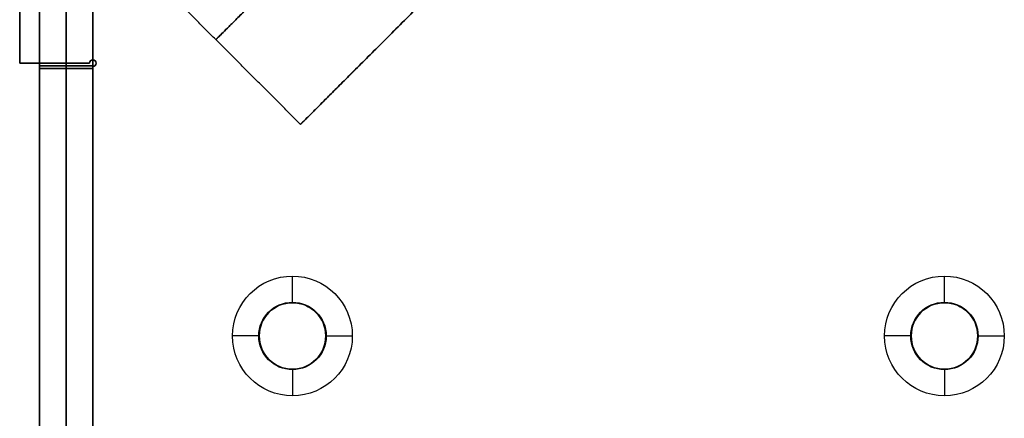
# Model space of a CAD drawing. Header units: millimetres. Extents: x -166 to 166, y -166 to 174.
# Tile 6 of 17: x -166 to -92, y 86 to 116. Entities that reach past the tile are written whole.
import ezdxf

# ---------------------------------------------------------------- set-up
doc = ezdxf.new("R2010")
doc.units = ezdxf.units.MM
doc.layers.add('Défaut', color=7, linetype='Continuous', true_color=0x000000)

msp = doc.modelspace()

# ---------------------------------------------------------------- linework, layer by layer
at = {"layer": 'Défaut'}
for p, q in [((-162, -164.1, 39.1), (-162, 173.9, 39.1)), ((-162, 171.9, 645.1), (-162, -164.1, 645.1)), ((-164, -164.1, 342.1), (-164, 155.9, 342.1)), ((-160, -164.1, 342.1), (-160, 155.9, 342.1)), ((-116.108, 136.283, 19.793), (-144.392, 107.998, 19.793)), ((-165.5, 129.6, 629.1), (-165.5, 112.6, 629.1)), ((-165.5, 129.6, 504.1), (-165.5, 112.6, 504.1)), ((-165.5, 129.6, 55.1), (-165.5, 112.6, 55.1)), ((-162, 112.4, 506.1), (-162, 130, 506.1)), ((-162, 130, 502.1), (-162, 112.4, 502.1)), ((-162, 129.6, 53.1), (-162, 112.2, 53.1)), ((-162, 112.2, 57.1), (-162, 129.6, 57.1)), ((-162, 112.2, 631.1), (-162, 129.6, 631.1)), ((-162, 129.6, 627.1), (-162, 112.2, 627.1)), ((-165.5, 112.6, 629.1), (-160.25, 112.6, 629.1)), ((-165.5, 112.6, 504.1), (-160.25, 112.6, 504.1)), ((-165.5, 112.6, 55.1), (-160.25, 112.6, 55.1)), ((-162.875, 112.6, 627.1), (-162.875, 112.6, 631.1)), ((-162.875, 112.6, 502.1), (-162.875, 112.6, 506.1)), ((-162.875, 112.6, 53.1), (-162.875, 112.6, 57.1)), ((-160.177, 112.777, 627.1), (-160.177, 112.777, 631.1)), ((-160.177, 112.777, 502.1), (-160.177, 112.777, 506.1)), ((-160.177, 112.777, 53.1), (-160.177, 112.777, 57.1)), ((-159.823, 112.777, 627.1), (-159.823, 112.777, 631.1)), ((-159.823, 112.777, 502.1), (-159.823, 112.777, 506.1)), ((-159.823, 112.777, 53.1), (-159.823, 112.777, 57.1)), ((-164, 112.4, 504.1), (-160, 112.4, 504.1)), ((-164, 112.2, 55.1), (-160, 112.2, 55.1)), ((-164, 112.2, 629.1), (-160, 112.2, 629.1)), ((-162, 112.4, 502.1), (-162, 112.4, 506.1)), ((-162, 112.2, 53.1), (-162, 112.2, 57.1)), ((-162, 112.2, 627.1), (-162, 112.2, 631.1)), ((-160, 112.35, 629.1), (-160, 4.85, 629.1)), ((-160, 112.35, 504.1), (-160, 4.85, 504.1)), ((-160, 112.35, 55.1), (-160, 4.85, 55.1)), ((-159.823, 112.423, 627.1), (-159.823, 112.423, 631.1)), ((-159.823, 112.423, 502.1), (-159.823, 112.423, 506.1)), ((-159.823, 112.423, 53.1), (-159.823, 112.423, 57.1)), ((-145, 94.6, 55.1), (-145, 96.6, 57.1)), ((-96, 94.6, 55.1), (-96, 96.6, 57.1)), ((-145, 94.6, 55.1), (-145, 94.6, 53.1)), ((-96, 94.6, 55.1), (-96, 94.6, 53.1)), ((-147.5, 92.1, 55.1), (-149.5, 92.1, 57.1)), ((-147.5, 92.1, 55.1), (-147.5, 92.1, 53.1)), ((-142.5, 92.1, 55.1), (-142.5, 92.1, 53.1)), ((-142.5, 92.1, 55.1), (-140.5, 92.1, 57.1)), ((-98.5, 92.1, 55.1), (-100.5, 92.1, 57.1)), ((-98.5, 92.1, 55.1), (-98.5, 92.1, 53.1)), ((-93.5, 92.1, 55.1), (-93.5, 92.1, 53.1)), ((-93.5, 92.1, 55.1), (-91.5, 92.1, 57.1)), ((-145, 89.6, 55.1), (-145, 87.6, 57.1)), ((-145, 89.6, 55.1), (-145, 89.6, 53.1)), ((-96, 89.6, 55.1), (-96, 87.6, 57.1)), ((-96, 89.6, 55.1), (-96, 89.6, 53.1))]:
    msp.add_line(p, q, dxfattribs=at)
for centre, radius in [((-145, 92.1, 55.135), 2.535), ((-145, 92.1, 53.1), 2.5), ((-96, 92.1, 55.135), 2.535), ((-96, 92.1, 53.1), 2.5)]:
    msp.add_circle(centre, radius, dxfattribs=at)
at = {"layer": 'Défaut', "extrusion": (0, 0, -1)}
for centre in [(145, 92.1, -54.1), (96, 92.1, -54.1)]:
    msp.add_circle(centre, 2.5, dxfattribs=at)
at = {"layer": 'Défaut'}
for centre in [(-160, 112.6, 627.1), (-160, 112.6, 629.1), (-160, 112.6, 502.1), (-160, 112.6, 504.1), (-160, 112.6, 53.1), (-160, 112.6, 55.1)]:
    msp.add_arc(centre, 0.25, 270, 180, dxfattribs=at)
at = {"layer": 'Défaut', "extrusion": (0, 0, -1)}
for centre, radius, start, end in [((160, 112.6, -631.1), 0.25, 0, 270), ((160, 112.6, -506.1), 0.25, 0, 270), ((160, 112.6, -57.1), 0.25, 0, 270), ((145, 92.1, -57.1), 4.5, 0, 180), ((96, 92.1, -57.1), 4.5, 0, 180), ((145, 92.1, -55.1), 2.5, 0, 180), ((96, 92.1, -55.1), 2.5, 0, 180), ((145, 92.1, -57.1), 4.5, 180, 0), ((145, 92.1, -55.1), 2.5, 180, 0), ((96, 92.1, -57.1), 4.5, 180, 0), ((96, 92.1, -55.1), 2.5, 180, 0)]:
    msp.add_arc(centre, radius, start, end, dxfattribs=at)
at = {"layer": 'Défaut'}
for points in [[(-164, -164.1, 39.1), (-164, 4.9, 39.1), (-164, 173.9, 39.1)], [(-160, 173.9, 39.1), (-160, 4.9, 39.1), (-160, -164.1, 39.1)], [(-164, 171.9, 645.1), (-164, 3.9, 645.1), (-164, -164.1, 645.1)], [(-160, -164.1, 645.1), (-160, 3.9, 645.1), (-160, 171.9, 645.1)], [(-165.5, 129.6, 627.1), (-165.5, 121.1, 627.1), (-165.5, 112.6, 627.1)], [(-165.5, 112.6, 631.1), (-165.5, 121.1, 631.1), (-165.5, 129.6, 631.1)], [(-165.5, 129.6, 502.1), (-165.5, 121.1, 502.1), (-165.5, 112.6, 502.1)], [(-165.5, 112.6, 506.1), (-165.5, 121.1, 506.1), (-165.5, 129.6, 506.1)], [(-165.5, 129.6, 57.1), (-165.5, 121.1, 57.1), (-165.5, 112.6, 57.1)], [(-165.5, 129.6, 53.1), (-165.5, 121.1, 53.1), (-165.5, 112.6, 53.1)], [(-164, 130, 502.1), (-164, 121.2, 502.1), (-164, 112.4, 502.1)], [(-164, 112.4, 506.1), (-164, 121.2, 506.1), (-164, 130, 506.1)], [(-164, 112.2, 57.1), (-164, 120.9, 57.1), (-164, 129.6, 57.1)], [(-164, 129.6, 53.1), (-164, 120.9, 53.1), (-164, 112.2, 53.1)], [(-164, 112.2, 631.1), (-164, 120.9, 631.1), (-164, 129.6, 631.1)], [(-164, 129.6, 627.1), (-164, 120.9, 627.1), (-164, 112.2, 627.1)], [(-160, 130, 506.1), (-160, 121.2, 506.1), (-160, 112.4, 506.1)], [(-160, 112.4, 502.1), (-160, 121.2, 502.1), (-160, 130, 502.1)], [(-160, 112.2, 53.1), (-160, 120.9, 53.1), (-160, 129.6, 53.1)], [(-160, 129.6, 57.1), (-160, 120.9, 57.1), (-160, 112.2, 57.1)], [(-160, 129.6, 631.1), (-160, 120.9, 631.1), (-160, 112.2, 631.1)], [(-160, 112.2, 627.1), (-160, 120.9, 627.1), (-160, 129.6, 627.1)], [(-144.392, 107.998, 19.793), (-150.756, 114.362, 19.793), (-157.12, 120.726, 19.793)], [(-165.5, 112.6, 627.1), (-162.875, 112.6, 627.1), (-160.25, 112.6, 627.1)], [(-160.25, 112.6, 631.1), (-162.875, 112.6, 631.1), (-165.5, 112.6, 631.1)], [(-165.5, 112.6, 631.1), (-165.5, 112.6, 629.1), (-165.5, 112.6, 627.1)], [(-165.5, 112.6, 502.1), (-162.875, 112.6, 502.1), (-160.25, 112.6, 502.1)], [(-160.25, 112.6, 506.1), (-162.875, 112.6, 506.1), (-165.5, 112.6, 506.1)], [(-165.5, 112.6, 506.1), (-165.5, 112.6, 504.1), (-165.5, 112.6, 502.1)], [(-165.5, 112.6, 57.1), (-162.875, 112.6, 57.1), (-160.25, 112.6, 57.1)], [(-165.5, 112.6, 53.1), (-162.875, 112.6, 53.1), (-160.25, 112.6, 53.1)], [(-165.5, 112.6, 57.1), (-165.5, 112.6, 55.1), (-165.5, 112.6, 53.1)], [(-160.25, 112.6, 627.1), (-160.25, 112.6, 629.1), (-160.25, 112.6, 631.1)], [(-160.25, 112.6, 502.1), (-160.25, 112.6, 504.1), (-160.25, 112.6, 506.1)], [(-160.25, 112.6, 53.1), (-160.25, 112.6, 55.1), (-160.25, 112.6, 57.1)], [(-164, 112.4, 502.1), (-164, 112.4, 504.1), (-164, 112.4, 506.1)], [(-160, 112.4, 506.1), (-162, 112.4, 506.1), (-164, 112.4, 506.1)], [(-160, 112.4, 502.1), (-162, 112.4, 502.1), (-164, 112.4, 502.1)], [(-164, 112.2, 53.1), (-164, 112.2, 55.1), (-164, 112.2, 57.1)], [(-164, 112.2, 627.1), (-164, 112.2, 629.1), (-164, 112.2, 631.1)], [(-164, 112.2, 57.1), (-162, 112.2, 57.1), (-160, 112.2, 57.1)], [(-160, 112.2, 53.1), (-162, 112.2, 53.1), (-164, 112.2, 53.1)], [(-160, 112.2, 631.1), (-162, 112.2, 631.1), (-164, 112.2, 631.1)], [(-160, 112.2, 627.1), (-162, 112.2, 627.1), (-164, 112.2, 627.1)], [(-160, 112.4, 506.1), (-160, 112.4, 504.1), (-160, 112.4, 502.1)], [(-160, 112.35, 627.1), (-160, 58.6, 627.1), (-160, 4.85, 627.1)], [(-160, 4.85, 631.1), (-160, 58.6, 631.1), (-160, 112.35, 631.1)], [(-160, 112.35, 631.1), (-160, 112.35, 629.1), (-160, 112.35, 627.1)], [(-160, 112.35, 502.1), (-160, 58.6, 502.1), (-160, 4.85, 502.1)], [(-160, 4.85, 506.1), (-160, 58.6, 506.1), (-160, 112.35, 506.1)], [(-160, 112.35, 506.1), (-160, 112.35, 504.1), (-160, 112.35, 502.1)], [(-160, 112.35, 57.1), (-160, 58.6, 57.1), (-160, 4.85, 57.1)], [(-160, 112.35, 53.1), (-160, 58.6, 53.1), (-160, 4.85, 53.1)], [(-160, 112.35, 57.1), (-160, 112.35, 55.1), (-160, 112.35, 53.1)], [(-160, 112.2, 57.1), (-160, 112.2, 55.1), (-160, 112.2, 53.1)], [(-160, 112.2, 631.1), (-160, 112.2, 629.1), (-160, 112.2, 627.1)]]:
    msp.add_open_spline(points, degree=2, dxfattribs=at)
for points in [[(-122.472, 142.647, 19.793), (-122.472, 142.647, -0.207), (-136.614, 128.504, -0.207), (-150.756, 114.362, -0.207), (-150.756, 114.362, 19.793), (-150.756, 114.362, 39.793), (-136.614, 128.504, 39.793), (-122.472, 142.647, 39.793), (-122.472, 142.647, 19.793)], [(-116.108, 136.283, 19.793), (-116.108, 136.283, -0.207), (-130.25, 122.14, -0.207), (-144.392, 107.998, -0.207), (-144.392, 107.998, 19.793), (-144.392, 107.998, 39.793), (-130.25, 122.14, 39.793), (-116.108, 136.283, 39.793), (-116.108, 136.283, 19.793)], [(-116.108, 136.283, 19.793), (-116.108, 136.283, -0.207), (-130.25, 122.14, -0.207), (-144.392, 107.998, -0.207), (-144.392, 107.998, 19.793), (-144.392, 107.998, 39.793), (-130.25, 122.14, 39.793), (-116.108, 136.283, 39.793), (-116.108, 136.283, 19.793)]]:
    msp.add_rational_spline(points, [1, 0.707106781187, 1, 0.707106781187, 1, 0.707106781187, 1, 0.707106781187, 1], degree=2, knots=[0, 0, 0, 31.415927, 31.415927, 62.831853, 62.831853, 94.24778, 94.24778, 125.663706, 125.663706, 125.663706], dxfattribs=at)

doc.saveas('drawing.dxf')
